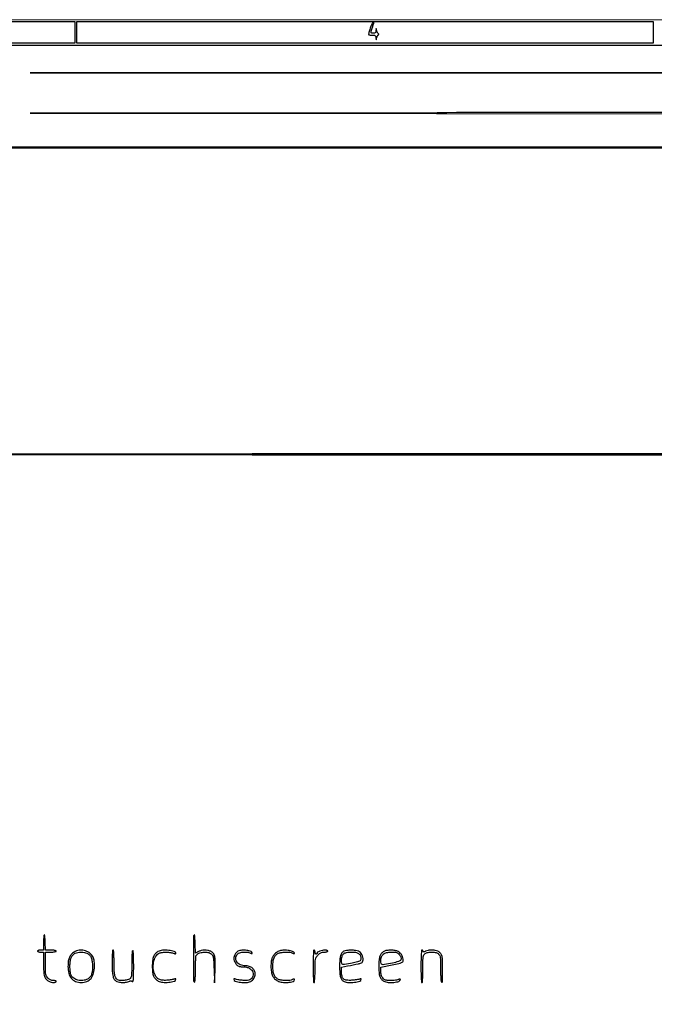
# Model space of a CAD drawing. Extents: x 117 to 3390, y 118 to 2363.
# Tile 11 of 12: x 1833 to 2480, y 1359 to 2363. Entities that reach past the tile are written whole.
import ezdxf

# ---------------------------------------------------------------- set-up
doc = ezdxf.new("R2010")
doc.units = 0

msp = doc.modelspace()

# ---------------------------------------------------------------- linework, layer by layer
for points in [[(3256.208038, 1920.271381, 0.000001), (2908.434375, 1920.239086, 0.000051), (2524.853746, 1920.163467, 0.000031), (2070, 1919.999369), (884.5, 1919.498738), (2069.764395, 1919.249369), (3255.02879, 1919)], [(3337.319344, 2232.718517, 0.000003), (3240.334413, 2232.864313, 0.00024)], [(2551.667188, 2268.43008, -0.000093), (2417.649159, 2268.212137, -0.000056), (2258.5, 2268.000601), (1843.5, 2267.495229), (2258, 2267.199515), (2672.5, 2266.903801)]]:
    msp.add_lwpolyline(points, format="xyb")
for points in [[(117.463346, 2361.750305, 0.090812), (117.267992, 2360.684755), (117.20352, 2031.426652, 0.000066), (117.180761, 1669.125388, 0.00004), (117.244614, 1239), (117.5, 117.5), (1754, 117.5), (3390.5, 117.5), (3390.5, 1240), (3390.5, 2362.5), (1754.218732, 2362.750305, 0.000029), (901.86696, 2362.831312, 0.000162), (445.294791, 2362.700308, 0.000003), (118.547025, 2362.498846, 0.311453)], [(2190.182898, 2354.075573, 0.010905), (2189.457883, 2351.763536, 0.016558), (2188.938971, 2349.722371, 0.011274), (2188.609935, 2348.041336, 0.243695), (2188.757761, 2347.575573, 0.1419), (2189.165576, 2347.350935, 0.018844), (2190.143426, 2347.169074, 0.020594), (2191.348126, 2347.042097, 0.015959), (2192.666667, 2347, -0.025228), (2194.541634, 2346.905336, -0.143302), (2195.457689, 2346.533536, -0.173408), (2195.93537, 2345.766814, -0.041096), (2196.136182, 2344.25, 0.000797), (2196.235702, 2342.303207, 0.288588), (2196.315537, 2342.190086, 0.476071), (2196.405976, 2342.23883, 0.001015), (2196.736997, 2344, -0.035076), (2196.999594, 2345.012018, -0.034236), (2197.402717, 2345.985938, -0.036242), (2197.876772, 2346.78885, -0.096995), (2198.350815, 2347.25, 0.048304), (2198.852803, 2347.651605, 0.202581), (2199, 2348, 0.202581), (2198.852803, 2348.348395, 0.048304), (2198.350815, 2348.75, -0.096995), (2197.876772, 2349.21115, -0.036242), (2197.402717, 2350.014062, -0.034236), (2196.999594, 2350.987982, -0.035076), (2196.736997, 2352, 0.001015), (2196.405976, 2353.76117, 0.476071), (2196.315537, 2353.809914, 0.288588), (2196.235702, 2353.696793, 0.000797), (2196.136182, 2351.75, -0.038773), (2195.955348, 2350.333628, -0.140865), (2195.53702, 2349.538618, -0.153786), (2194.78493, 2349.126435, -0.049081), (2193.5, 2349, -0.060817), (2191.787657, 2349.209053, -0.299142), (2191.158611, 2349.889061, -0.11829), (2191.256531, 2351.27893, -0.008341), (2192.5, 2355, 0.002461), (2193.665141, 2358.354888, 0.052932), (2193.897119, 2359.375112, 0.2821), (2193.693008, 2359.817712, 0.14827), (2193.091804, 2360, 0.269883), (2192.645537, 2359.740197, 0.014992), (2191.862682, 2358.259699, 0.019807), (2191.015387, 2356.346016, 0.012882)], [(1857.75, 1429.421828, 0.164369), (1857.453276, 1428.817079, 0.009466), (1857.220313, 1426.734329, 0.013599), (1857.054527, 1424.197706, 0.009517), (1857, 1421.333333), (1857, 1414), (1854, 1414, 0.031626), (1852.850749, 1413.927234, 0.048861), (1851.88125, 1413.70625, 0.06271), (1851.209557, 1413.384262, 0.254951), (1851, 1413, 0.254951), (1851.209557, 1412.615738, 0.06271), (1851.88125, 1412.29375, 0.048861), (1852.850749, 1412.072766, 0.031626), (1854, 1412), (1857, 1412), (1857, 1400.45034, 0.013743), (1857.228028, 1392.155636, 0.059133), (1858.077066, 1387.299697, 0.104503), (1859.740459, 1384.251068, 0.109319), (1862.472058, 1382.194685, 0.049377), (1864.908407, 1381.363299, 0.051125), (1867.43196, 1381.038466, 0.06254), (1869.387968, 1381.232867, 0.350033), (1870, 1382, 0.257236), (1869.788229, 1382.384389, 0.061683), (1869.105398, 1382.70625, 0.04822), (1868.12124, 1382.927258, 0.031144), (1866.954545, 1383, -0.057185), (1865.519859, 1383.164625, -0.047852), (1864.066291, 1383.652985, -0.046211), (1862.682428, 1384.430904, -0.045263), (1861.454545, 1385.454545, -0.067817), (1860.060165, 1387.288873, -0.086932), (1859.351887, 1389.284056, -0.037977), (1859.059399, 1392.462201, -0.003964), (1859, 1399.954545), (1859, 1412), (1864.5, 1412, 0.017105), (1866.60834, 1412.072146, 0.027868), (1868.384375, 1412.29375, 0.026982), (1869.707933, 1412.608967, 0.332234), (1870, 1413, 0.331508), (1869.708799, 1413.390938, 0.027309), (1868.396255, 1413.70625, 0.028066), (1866.63327, 1413.92785, 0.017232), (1864.540442, 1414), (1859.080885, 1414), (1858.790442, 1422.088494, 0.009022), (1858.625734, 1425.139308, 0.017241), (1858.365005, 1427.579165, 0.0161), (1858.058763, 1429.330254, 0.597491)], [(2010.75, 1429.420781, 0.198528), (2009.927983, 1427.425002, 0.00099), (2009.999603, 1405.29381, 0.000832), (2010.152964, 1383.004105, 0.257654), (2011, 1381.5, 0.54356), (2011.45308, 1381.714518, 0.01325), (2011.74666, 1384.465113, 0.014528), (2011.949781, 1388.461799, 0.005144), (2012.015313, 1394.190983, -0.005135), (2012.074467, 1399.370528, -0.007578), (2012.241942, 1403.913688, -0.003949), (2012.471223, 1407.736817, -0.130974), (2012.765313, 1408.600296, -0.151481), (2015.49107, 1410.810789, -0.071139), (2019.945387, 1411.894593, -0.069687), (2024.650122, 1411.694475, -0.125252), (2028.139216, 1410.090654, -0.095307), (2029.485817, 1408.494143, -0.083206), (2030.225017, 1406.434759, -0.032688), (2030.628707, 1402.884963, -0.003263), (2030.982273, 1394.340654), (2031.464546, 1380.5), (2031.993222, 1393.5, 0.010222), (2032.181535, 1402.820225, 0.056826), (2031.614169, 1407.785607, 0.114237), (2030.151072, 1410.777785, 0.115762), (2027.527942, 1412.805315, 0.065188), (2024.605454, 1413.700818, 0.048045), (2021.225309, 1413.941641, 0.048044), (2017.861237, 1413.532914, 0.065175), (2014.986635, 1412.493089), (2012.072591, 1410.986178), (2011.786295, 1420.580536, 0.00756), (2011.623092, 1424.208752, 0.014156), (2011.363787, 1427.135031, 0.010978), (2011.058675, 1429.321553, 0.61253)], [(1888.298549, 1412.040484, 0.071098), (1885.365478, 1409.622153, 0.084133), (1883.423929, 1406.602791, 0.069033), (1882.343905, 1402.634769, 0.032123), (1882.003738, 1397.29966, 0.06196), (1882.876398, 1390.315872, 0.111336), (1885.478452, 1385.191213, 0.126571), (1889.751799, 1382.092397, 0.094178), (1895.5, 1381, 0.094127), (1901.280311, 1382.097892, 0.128179), (1905.548185, 1385.21208, 0.111661), (1908.13268, 1390.388707, 0.060237), (1908.992524, 1397.5, 0.014743), (1908.889246, 1401.001849, 0.032535), (1908.558471, 1403.655359, 0.041327), (1907.96097, 1405.800336, 0.048355), (1907.040484, 1407.701451, 0.104704), (1903.499832, 1411.455188, 0.094895), (1898.618562, 1413.615917, 0.093999), (1893.243493, 1413.831353, 0.100375)], [(1901.287676, 1410.914788, -0.099042), (1903.816985, 1409.090057, -0.085696), (1905.606141, 1406.343753, -0.067288), (1906.660671, 1402.563835, -0.034436), (1907, 1397.642761, -0.026577), (1906.72691, 1392.508686, -0.066328), (1905.840234, 1388.865605, -0.090177), (1904.250157, 1386.278365, -0.0909), (1901.854975, 1384.425004, -0.095578), (1897.218996, 1383.058351, -0.083794), (1892.175648, 1383.41755, -0.08986), (1887.833796, 1385.343701, -0.137479), (1885.194685, 1388.472058, -0.058361), (1884.733094, 1389.908422, -0.016203), (1884.350939, 1392.247547, -0.016125), (1884.087826, 1394.943299, -0.016263), (1884, 1397.642761, -0.034209), (1884.33008, 1402.461623, -0.063211), (1885.34911, 1406.245962, -0.080023), (1887.051292, 1409.028555, -0.102944), (1889.4202, 1410.855451, -0.075743), (1891.930499, 1411.633537, -0.036108), (1895.309188, 1411.894838, -0.036096), (1898.707685, 1411.666249, -0.072176)], [(1927, 1401.199365, 0.010852), (1927.194592, 1392.234805, 0.050547), (1927.937881, 1387.123737, 0.096241), (1929.393832, 1384.009434, 0.129162), (1931.797053, 1382.047334, 0.073893), (1934.47619, 1381.276152, 0.033648), (1938.121639, 1381.0371, 0.033413), (1941.70359, 1381.283169, 0.089238), (1944.129664, 1382.069394, -0.043439), (1945.144689, 1382.504022, -0.088577), (1946.000253, 1382.62551, -0.099194), (1946.780957, 1382.439928, -0.065494), (1947.563922, 1381.946949, 0.50596), (1948.308589, 1382.132408, 0.074501), (1948.74634, 1383.912145, 0.02079), (1948.956294, 1388.035599, 0.002325), (1949, 1397.436572, 0.004046), (1948.941526, 1404.662096, 0.011498), (1948.744276, 1409.694131, 0.008487), (1948.460545, 1413.271507, 0.555509), (1948, 1413.5, 0.234037), (1947.57812, 1412.823223, 0.006583), (1947.280223, 1409.304575, 0.011541), (1947.067963, 1404.9056, 0.006283), (1947, 1399.497687, -0.003116), (1946.948081, 1391.167892, -0.033814), (1946.67941, 1387.819503, -0.092183), (1946.031244, 1385.936502, -0.111565), (1944.777494, 1384.556704, -0.106495), (1942.421363, 1383.563816, -0.030705), (1938.477575, 1383.067292, -0.029585), (1934.550221, 1383.048849, -0.134368), (1932.399704, 1383.765313, -0.132497), (1930.727453, 1385.67732, -0.066362), (1929.701781, 1388.745469, -0.037981), (1929.150731, 1393.551351, -0.00956), (1929, 1401.434259, 0.006133), (1928.936018, 1406.650209, 0.013721), (1928.730105, 1410.608565, 0.008767), (1928.438281, 1413.609227, 0.381066), (1928, 1414, 0.381775), (1927.560838, 1413.607465, 0.008512), (1927.26953, 1410.549841, 0.01349), (1927.063855, 1406.519212, 0.006001)], [(1973.762571, 1412.434612, 0.089106), (1971.086147, 1410.292852, 0.087704), (1969.304671, 1407.342428, 0.065287), (1968.308377, 1403.233188, 0.026875), (1968, 1397.5, 0.027138), (1968.315353, 1391.694171, 0.067725), (1969.338727, 1387.579534, 0.091185), (1971.181073, 1384.646677, 0.087926), (1973.967267, 1382.516927, 0.098555), (1978.597428, 1381.181625, 0.045299), (1984.902858, 1381.220962, 0.044247), (1990.483339, 1382.266516, 0.336154), (1992, 1384.267504, 0.225126), (1991.857221, 1384.56854, 0.151042), (1991.498175, 1384.714134, 0.087272), (1990.937016, 1384.66424, 0.041122), (1990.25, 1384.41736, -0.056418), (1989.225211, 1384.084043, -0.01104), (1987.314098, 1383.736936, -0.01159), (1985.056795, 1383.431698, -0.010509), (1982.712886, 1383.219679, -0.042706), (1978.134039, 1383.293717, -0.093677), (1974.787153, 1384.286414, -0.107204), (1972.314516, 1386.321932, -0.068278), (1970.416474, 1389.545662, -0.07999), (1969.043502, 1395.251451, -0.06592), (1969.388978, 1401.509302, -0.070355), (1971.26079, 1407.022941, -0.1315), (1974.379361, 1410.512911, -0.114533), (1977.146404, 1411.529137, -0.029885), (1981.902757, 1411.834653, -0.031111), (1986.798127, 1411.551344, -0.076943), (1990.25, 1410.58264, 0.041122), (1990.937016, 1410.33576, 0.087272), (1991.498175, 1410.285866, 0.151042), (1991.857221, 1410.43146, 0.225126), (1992, 1410.732496, 0.339174), (1990.467137, 1412.732244, 0.042462), (1984.731241, 1413.763762, 0.044071), (1978.321489, 1413.795664, 0.103879)], [(2055.364082, 1412.83041, 0.095086), (2053.79044, 1411.657452, 0.052402), (2052.359948, 1409.71982, 0.051775), (2051.340329, 1407.483534, 0.08126), (2051, 1405.403287, 0.09611), (2051.428846, 1403.192884, 0.05039), (2052.737159, 1400.703953, 0.050752), (2054.473948, 1398.582685, 0.119959), (2056.209952, 1397.53135, 0.03114), (2057.279305, 1397.265698, 0.017199), (2058.611646, 1397.068637, 0.017093), (2059.980972, 1396.961249, 0.026245), (2061.17012, 1396.971234, -0.083927), (2064.104722, 1396.657251, -0.064683), (2067.07099, 1395.391804, -0.068233), (2069.444377, 1393.516587, -0.130727), (2070.612429, 1391.40807, -0.089479), (2070.785096, 1388.850935, -0.089668), (2070.052936, 1386.39671, -0.095507), (2068.563687, 1384.474722, -0.119372), (2066.571363, 1383.428555, -0.061045), (2063.777149, 1383.080382, -0.018585), (2059.507784, 1383.230459, -0.01819), (2055.288574, 1383.690812, -0.069187), (2052.75, 1384.429617, 0.042023), (2052.067303, 1384.669089, 0.086651), (2051.505062, 1384.714447, 0.147863), (2051.14326, 1384.567427, 0.226568), (2051, 1384.267504, 0.333059), (2052.412225, 1382.3826, 0.040279), (2057.812593, 1381.26388, 0.042686), (2063.877096, 1381.030685, 0.095448), (2068.342675, 1382.110272, 0.089172), (2070.053709, 1383.294466, 0.05635), (2071.574731, 1385.194958, 0.056068), (2072.641609, 1387.401631, 0.084784), (2073, 1389.5, 0.113258), (2072.240297, 1392.81085, 0.105372), (2070.101809, 1395.560135, 0.096323), (2066.843279, 1397.372973, 0.079075), (2062.903287, 1398, -0.103761), (2057.679972, 1399.095747, -0.144705), (2054.052455, 1402.157235, -0.179598), (2053.122908, 1406.181669, -0.16574), (2055, 1410, -0.130533), (2057.327403, 1411.350567, -0.04816), (2061.097889, 1411.997625, -0.047972), (2065.061161, 1411.909782, -0.093614), (2068.065741, 1410.964816, 0.026994), (2068.912545, 1410.568822, 0.091569), (2069.507639, 1410.447683, 0.200692), (2069.855244, 1410.585689, 0.201862), (2070, 1410.929632, 0.317569), (2068.733642, 1412.722388, 0.052966), (2064.394797, 1413.761119, 0.051104), (2059.329361, 1413.898063, 0.094238)], [(2095.298549, 1412.040484, 0.071098), (2092.365478, 1409.622153, 0.084133), (2090.423929, 1406.602791, 0.069033), (2089.343905, 1402.634769, 0.032123), (2089.003738, 1397.29966, 0.037789), (2089.407239, 1392.007147, 0.071628), (2090.646325, 1387.924229, 0.0855), (2092.794237, 1384.839508, 0.078842), (2095.906118, 1382.548549, 0.092661), (2100.473779, 1381.173274, 0.049153), (2106.404634, 1381.117318, 0.050357), (2111.532106, 1382.100363, 0.331596), (2113, 1384.070368, 0.201862), (2112.855244, 1384.414311, 0.200692), (2112.507639, 1384.552317, 0.091569), (2111.912545, 1384.431178, 0.026994), (2111.065741, 1384.035184, -0.100182), (2108.262452, 1383.193456, -0.029539), (2103.756068, 1383.044958, -0.030119), (2099.202885, 1383.439061, -0.082861), (2096.145025, 1384.425004, -0.090469), (2093.757448, 1386.269221, -0.089679), (2092.166092, 1388.842957, -0.066561), (2091.275518, 1392.451432, -0.027266), (2091, 1397.5, -0.027266), (2091.275518, 1402.548568, -0.066561), (2092.166092, 1406.157043, -0.089679), (2093.757448, 1408.730779, -0.090469), (2096.145025, 1410.574996, -0.082861), (2099.202885, 1411.560939, -0.030119), (2103.756068, 1411.955042, -0.029539), (2108.262452, 1411.806544, -0.100182), (2111.065741, 1410.964816, 0.033763), (2111.807936, 1410.629898, 0.068507), (2112.431812, 1410.490652, 0.124714), (2112.83956, 1410.558694, 0.297678), (2113, 1410.804301, 0.274126), (2112.323978, 1411.944694, 0.046438), (2109.90356, 1412.990281, 0.042511), (2106.679642, 1413.745112, 0.03647), (2103.202947, 1413.996262, 0.030389), (2101.041159, 1413.863028, 0.03007), (2098.903698, 1413.468696, 0.031472), (2096.939077, 1412.84915, 0.044816)], [(2132, 1397.5, 0.004479), (2132.062324, 1390.543291, 0.010654), (2132.265152, 1385.375, 0.005593), (2132.54968, 1381.414453, 0.390135), (2133, 1381, 0.380531), (2133.43762, 1381.389451, 0.008961), (2133.729829, 1384.348561, 0.013895), (2133.935922, 1388.254146, 0.006233), (2134, 1393.394245, -0.003619), (2134.058495, 1401.476185, -0.042666), (2134.371164, 1404.600173, -0.09469), (2135.180646, 1406.663601, -0.047208), (2136.90121, 1408.894245, -0.031338), (2138.493144, 1410.397578, -0.062177), (2139.952299, 1411.332709, -0.067617), (2141.512341, 1411.833653, -0.043948), (2143.40121, 1412, 0.026271), (2144.780226, 1412.072507, 0.041517), (2145.942855, 1412.29375, 0.05049), (2146.763892, 1412.614022, 0.281602), (2147, 1413, 0.252536), (2146.79277, 1413.38413, 0.06379), (2146.132572, 1413.70625, 0.04954), (2145.178248, 1413.927207, 0.032142), (2144.047053, 1414, 0.053628), (2141.497341, 1413.725739, 0.040006), (2138.788568, 1412.904778, 0.037818), (2136.573711, 1411.835304, 0.267455), (2136, 1410.839485, -0.118371), (2135.923119, 1410.519288, -0.100624), (2135.70625, 1410.246599, -0.092471), (2135.381921, 1410.063501, -0.082567), (2135, 1410, -0.191087), (2134.618118, 1410.151477, -0.088204), (2134.29375, 1410.5875, -0.068025), (2134.073693, 1411.234582, -0.048028), (2134, 1412, 0.048028), (2133.926307, 1412.765418, 0.068025), (2133.70625, 1413.4125, 0.088204), (2133.381882, 1413.848523, 0.191087), (2133, 1414, 0.390135), (2132.54968, 1413.585547, 0.005593), (2132.265152, 1409.625, 0.010654), (2132.062324, 1404.456709, 0.004479)], [(2163.364082, 1412.83041, 0.121763), (2161.263983, 1411.085554, 0.089705), (2159.926366, 1408.360199, 0.053976), (2159.204824, 1404.143798, 0.015411), (2159, 1397.5, 0.015443), (2159.209603, 1390.715351, 0.058089), (2159.961272, 1386.532762, 0.098222), (2161.385607, 1383.860346, 0.114946), (2163.657325, 1382.110272, 0.095448), (2168.122904, 1381.030685, 0.042686), (2174.187407, 1381.26388, 0.040279), (2179.587775, 1382.3826, 0.333059), (2181, 1384.267504, 0.224504), (2180.857433, 1384.569017, 0.152404), (2180.499553, 1384.714015, 0.087531), (2179.938862, 1384.662199, 0.040741), (2179.25, 1384.412144, -0.059483), (2178.208931, 1384.077721, -0.010746), (2176.202127, 1383.732207, -0.011449), (2173.821565, 1383.430391, -0.010145), (2171.33171, 1383.223445, -0.043599), (2166.204953, 1383.349111, -0.147348), (2163.158325, 1384.65246, -0.163152), (2161.518278, 1387.324372, -0.056826), (2161, 1391.869895), (2161, 1396.73979), (2167.25, 1397.951796, 0.00186), (2178.162899, 1400.110187, 0.042437), (2181.224831, 1401.003291, 0.177981), (2182.518266, 1402.139786, 0.125051), (2183, 1404.035811, 0.05515), (2182.679141, 1406.935954, 0.066063), (2181.731876, 1409.512504, 0.072642), (2180.245663, 1411.553994, 0.092504), (2178.342675, 1412.889728, 0.082524), (2175.400556, 1413.681386, 0.02554), (2170.804796, 1413.898047, 0.025373), (2166.22435, 1413.647267, 0.086591)], [(2179.060577, 1409.939423, -0.052535), (2179.902375, 1408.899347, -0.055034), (2180.493655, 1407.722218, -0.056527), (2180.802398, 1406.474641, -0.061634), (2180.810577, 1405.226414, -0.101144), (2180.302802, 1403.684673, -0.14818), (2179.271462, 1402.710672, -0.05916), (2177.171651, 1401.957452, -0.006043), (2172, 1400.832728, -0.003546), (2164.155743, 1399.283691, -0.106844), (2162.156653, 1399.333694, -0.305221), (2161.233939, 1400.343364, -0.037004), (2161, 1403.5, -0.06268), (2161.520521, 1407.635893, -0.155206), (2163.120615, 1410.197477, -0.134526), (2166.084565, 1411.58217, -0.042425), (2171, 1412, -0.015306), (2174.115559, 1411.904604, -0.0473), (2176.193763, 1411.578285, -0.067547), (2177.733344, 1410.954115, -0.066433)], [(2204.110071, 1412.604493, 0.089289), (2201.654631, 1410.601714, 0.094862), (2200.114382, 1407.907383, 0.062754), (2199.292708, 1403.951981, 0.018854), (2199.035435, 1397.797053, 0.018921), (2199.252874, 1391.359954, 0.062406), (2200.079353, 1387.202903, 0.096063), (2201.651053, 1384.409126, 0.0977), (2204.145025, 1382.425004, 0.095798), (2208.584177, 1381.118478, 0.048171), (2214.448267, 1381.124597, 0.048637), (2219.557507, 1382.13111, 0.331137), (2221, 1384.070368, 0.201862), (2220.855244, 1384.414311, 0.200692), (2220.507639, 1384.552317, 0.091569), (2219.912545, 1384.431178, 0.026994), (2219.065741, 1384.035184, -0.073934), (2217.945358, 1383.634068, -0.016589), (2215.93918, 1383.304085, -0.016858), (2213.574606, 1383.076064, -0.015607), (2211.138322, 1383, -0.013363), (2207.708926, 1383.091671, -0.065668), (2205.80934, 1383.446367, -0.097606), (2204.441962, 1384.211831, -0.049878), (2203.07258, 1385.634859, -0.050453), (2202.178805, 1387.042568, -0.042995), (2201.527879, 1388.677306, -0.040181), (2201.132268, 1390.509264, -0.033104), (2201, 1392.504864), (2201, 1396.740011), (2212.5, 1399, 0.003864), (2219.520107, 1400.436034, 0.042456), (2222.269127, 1401.269466, 0.132837), (2223.528456, 1402.213674, 0.167365), (2224, 1403.582941, 0.067869), (2223.631332, 1406.286462, 0.062242), (2222.549188, 1408.879277, 0.063846), (2220.896925, 1411.065279, 0.07987), (2218.854975, 1412.574996, 0.082289), (2215.722681, 1413.588874, 0.036725), (2211.387298, 1413.916461, 0.03664), (2207.090744, 1413.609823, 0.09065)], [(2219.97189, 1409.308607, -0.068771), (2221.845165, 1406.105506, -0.276838), (2221.523971, 1403.955289, -0.150881), (2219.070307, 1402.337657, -0.020288), (2213, 1400.834175, -0.004041), (2204.805753, 1399.22306, -0.092332), (2202.421127, 1399.218496, -0.296351), (2201.331502, 1400.250901, -0.059105), (2201, 1403.045455, -0.08142), (2201.662534, 1407.087111, -0.140233), (2203.583832, 1409.873818, -0.120693), (2206.929128, 1411.482822, -0.052069), (2211.881965, 1412, -0.013449), (2215.316729, 1411.907593, -0.066943), (2217.20834, 1411.548738, -0.098335), (2218.577175, 1410.770066, -0.047795)], [(2242, 1397.5, 0.004479), (2242.062324, 1390.543291, 0.010654), (2242.265152, 1385.375, 0.005593), (2242.54968, 1381.414453, 0.390135), (2243, 1381, 0.384863), (2243.443112, 1381.400379, 0.00741), (2243.73207, 1384.735824, 0.012467), (2243.936704, 1389.11796, 0.005433), (2244, 1394.943296, -0.002921), (2244.050918, 1403.65926, -0.032695), (2244.31776, 1407.115633, -0.090895), (2244.965064, 1409.044947, -0.114189), (2246.222506, 1410.443296, -0.107804), (2249.245378, 1411.707947, -0.053456), (2253.411069, 1412.019476, -0.053852), (2257.44188, 1411.452415, -0.135326), (2260, 1410, -0.097995), (2261.087459, 1408.375963, -0.065493), (2261.672726, 1406.209651, -0.029326), (2261.940263, 1402.621963, -0.003949), (2262, 1395.059017, 0.006553), (2262.06832, 1389.846413, 0.011852), (2262.281258, 1385.583961, 0.006869), (2262.580175, 1382.170885, 0.233122), (2263, 1381.5, 0.583566), (2263.963792, 1382.030184, 0.003835), (2264.00791, 1393.923641, 0.006792), (2263.806269, 1405.416318, 0.099426), (2262.889728, 1409.342675, 0.054415), (2262.28689, 1410.356969, 0.035121), (2261.389794, 1411.389794, 0.035121), (2260.356969, 1412.28689, 0.054415), (2259.342675, 1412.889728, 0.071813), (2256.551141, 1413.704991, 0.035863), (2252.871933, 1413.959517, 0.035796), (2249.262868, 1413.691277, 0.086628), (2246.732058, 1412.856602, -0.023822), (2245.670319, 1412.351868, -0.099357), (2244.979395, 1412.213204, -0.185192), (2244.520787, 1412.389096, -0.129867), (2244.214466, 1412.856602, 0.067043), (2244.000268, 1413.293716, 0.06485), (2243.67602, 1413.664127, 0.069994), (2243.29558, 1413.914727, 0.111133), (2242.916667, 1414, 0.394245), (2242.537103, 1413.645639, 0.003289), (2242.263889, 1409.25, 0.008904), (2242.064151, 1403.95303, 0.00497)]]:
    msp.add_lwpolyline(points, format="xyb", close=True)
for points in [[(1889, 2350), (1889, 2339), (1594.5, 2339), (1300, 2339), (1300, 2350), (1300, 2361), (1594.5, 2361), (1889, 2361)], [(2479, 2350), (2479, 2339), (2185, 2339), (1891, 2339), (1891, 2350), (1891, 2361), (2185, 2361), (2479, 2361)], [(3365, 1428.5), (3365, 520), (2727.5, 520), (2090, 520), (2090, 331.5), (2090, 143), (1116.5, 143), (143, 143), (143, 1240), (143, 2337), (1754, 2337), (3365, 2337)]]:
    msp.add_lwpolyline(points, close=True)
for points in [[(2517.5, 2308.998893), (1843.5, 2308.497786), (2517.5, 2308.188047)], [(880, 2232), (1777, 2232), (2674, 2232)], [(2674, 2232.99889), (1777.25, 2233.249445), (880.5, 2233.5)]]:
    msp.add_lwpolyline(points)

doc.saveas('drawing.dxf')
